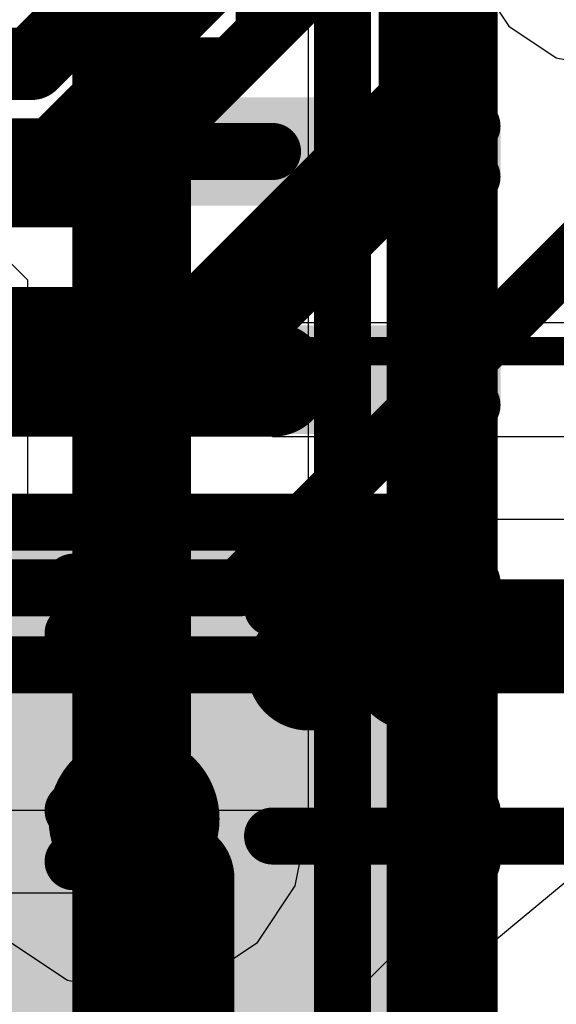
# Model space of a CAD drawing. Header units: millimetres. Extents: x -2 to 68, y -2 to 27.4.
# Tile 76 of 256: x 15.411 to 16.353, y 7.805 to 9.531. Entities that reach past the tile are written whole.
import ezdxf

# ---------------------------------------------------------------- set-up
doc = ezdxf.new("R2010")
doc.units = ezdxf.units.MM
for name, color, linetype in [('BottomLayer', 5, 'Continuous'), ('BottomPaste', 16, 'Continuous'), ('BottomSolder', 6, 'Continuous'), ('DrillGuide', 244, 'Continuous'), ('Mechanical10', 56, 'Continuous'), ('Mechanical13', 56, 'Continuous'), ('Mechanical15', 56, 'Continuous'), ('MidLayer1', 16, 'Continuous'), ('MidLayer2', 76, 'Continuous'), ('MidLayer3', 90, 'Continuous'), ('MidLayer4', 156, 'Continuous'), ('MidLayer5', 130, 'Continuous'), ('MidLayer6', 216, 'Continuous'), ('MultiLayer', 9, 'Continuous'), ('TopLayer', 1, 'Continuous'), ('TopPaste', 8, 'Continuous'), ('TopSolder', 216, 'Continuous'), ('ViaHoleLayer', 16, 'Continuous')]:
    doc.layers.add(name, color=color, linetype=linetype)

# ---------------------------------------------------------------- blocks, each defined once
blk = doc.blocks.new('QFN40P700X700X100_HS_57L_226')
at = {"layer": 'Mechanical13', "const_width": 0.1}
for points in [[(-3.55, 3.55), (-3.55, -3.55)], [(3.55, -3.55), (-3.55, -3.55)]]:
    blk.add_lwpolyline(points, dxfattribs=at)
at = {"layer": 'Mechanical13', "const_width": 0.05}
blk.add_lwpolyline([(-3.575, -3.55, 1), (-3.525, -3.55, 1)], format="xyb", close=True, dxfattribs=at)
blk.add_lwpolyline([(-3.575, -3.55, 1), (-3.525, -3.55, 1)], format="xyb", close=True, dxfattribs=at)
at = {"layer": 'Mechanical13'}
blk.add_solid([(-3.5425, -3.5635), (-2.2785, -3.5635), (-3.5425, -2.2725), (-2.2785, -2.2725)], dxfattribs=at)
at = {"layer": 'Mechanical15', "const_width": 0.05}
blk.add_lwpolyline([(3.85, -3.85), (-3.85, -3.85)], dxfattribs=at)
at = {"layer": 'TopLayer', "const_width": 0.108}
for points in [[(-3.531, -3.293, 1), (-3.423, -3.293, 1)], [(-3.347, -3.293, 1), (-3.239, -3.293, 1)], [(-3.531, -3.477, 1), (-3.423, -3.477, 1)], [(-3.347, -3.477, 1), (-3.239, -3.477, 1)]]:
    blk.add_lwpolyline(points, format="xyb", close=True, dxfattribs=at)
at = {"layer": 'TopLayer'}
for points in [[(-3.293, -3.585), (-3.293, -3.185), (-3.477, -3.585), (-3.477, -3.185)], [(-3.185, -3.477), (-3.185, -3.293), (-3.585, -3.477), (-3.585, -3.293)]]:
    blk.add_solid(points, dxfattribs=at)
at = {"layer": 'TopPaste', "const_width": 0.108}
for points in [[(-3.531, -3.293, 1), (-3.423, -3.293, 1)], [(-3.347, -3.293, 1), (-3.239, -3.293, 1)], [(-3.531, -3.477, 1), (-3.423, -3.477, 1)], [(-3.347, -3.477, 1), (-3.239, -3.477, 1)]]:
    blk.add_lwpolyline(points, format="xyb", close=True, dxfattribs=at)
at = {"layer": 'TopPaste'}
for points in [[(-3.293, -3.585), (-3.293, -3.185), (-3.477, -3.585), (-3.477, -3.185)], [(-3.185, -3.477), (-3.185, -3.293), (-3.585, -3.477), (-3.585, -3.293)]]:
    blk.add_solid(points, dxfattribs=at)
at = {"layer": 'TopSolder', "const_width": 0.108}
for points in [[(-3.531, -3.293, 1), (-3.423, -3.293, 1)], [(-3.347, -3.293, 1), (-3.239, -3.293, 1)], [(-3.531, -3.477, 1), (-3.423, -3.477, 1)], [(-3.347, -3.477, 1), (-3.239, -3.477, 1)]]:
    blk.add_lwpolyline(points, format="xyb", close=True, dxfattribs=at)
at = {"layer": 'TopSolder'}
for points in [[(-3.293, -3.585), (-3.293, -3.185), (-3.477, -3.585), (-3.477, -3.185)], [(-3.185, -3.477), (-3.185, -3.293), (-3.585, -3.477), (-3.585, -3.293)]]:
    blk.add_solid(points, dxfattribs=at)
blk = doc.blocks.new('DF40C_80DP_0_4V_51__F_________1_B_292')
at = {"layer": 'BottomLayer', "const_width": 0.0504}
for points in [[(-4.6698, 1.6396, 1), (-4.6195, 1.6396, 1)], [(-4.5805, 1.6396, 1), (-4.5302, 1.6396, 1)], [(-4.2698, 1.6396, 1), (-4.2195, 1.6396, 1)], [(-4.1805, 1.6396, 1), (-4.1302, 1.6396, 1)], [(-3.8698, 1.6396, 1), (-3.8195, 1.6396, 1)], [(-3.7805, 1.6396, 1), (-3.7302, 1.6396, 1)], [(-3.4698, 1.6396, 1), (-3.4195, 1.6396, 1)], [(-3.3805, 1.6396, 1), (-3.3302, 1.6396, 1)], [(-4.6698, 0.9404, 1), (-4.6195, 0.9404, 1)], [(-4.5805, 0.9404, 1), (-4.5302, 0.9404, 1)], [(-4.2698, 0.9404, 1), (-4.2195, 0.9404, 1)], [(-4.1805, 0.9404, 1), (-4.1302, 0.9404, 1)], [(-3.8698, 0.9404, 1), (-3.8195, 0.9404, 1)], [(-3.7805, 0.9404, 1), (-3.7302, 0.9404, 1)], [(-3.4698, 0.9404, 1), (-3.4195, 0.9404, 1)], [(-3.3805, 0.9404, 1), (-3.3302, 0.9404, 1)]]:
    blk.add_lwpolyline(points, format="xyb", close=True, dxfattribs=at)
at = {"layer": 'BottomLayer'}
for points in [[(-4.5554, 0.89), (-4.5554, 1.69), (-4.6446, 0.89), (-4.6446, 1.69)], [(-4.1554, 0.89), (-4.1554, 1.69), (-4.2446, 0.89), (-4.2446, 1.69)], [(-3.7554, 0.89), (-3.7554, 1.69), (-3.8446, 0.89), (-3.8446, 1.69)], [(-3.3554, 0.89), (-3.3554, 1.69), (-3.4446, 0.89), (-3.4446, 1.69)], [(-4.505, 0.9404), (-4.505, 1.6396), (-4.695, 0.9404), (-4.695, 1.6396)], [(-4.105, 0.9404), (-4.105, 1.6396), (-4.295, 0.9404), (-4.295, 1.6396)], [(-3.705, 0.9404), (-3.705, 1.6396), (-3.895, 0.9404), (-3.895, 1.6396)], [(-3.305, 0.9404), (-3.305, 1.6396), (-3.495, 0.9404), (-3.495, 1.6396)]]:
    blk.add_solid(points, dxfattribs=at)
at = {"layer": 'BottomPaste', "const_width": 0.0504}
for points in [[(-4.6698, 1.6396, 1), (-4.6195, 1.6396, 1)], [(-4.5805, 1.6396, 1), (-4.5302, 1.6396, 1)], [(-4.2698, 1.6396, 1), (-4.2195, 1.6396, 1)], [(-4.1805, 1.6396, 1), (-4.1302, 1.6396, 1)], [(-3.8698, 1.6396, 1), (-3.8195, 1.6396, 1)], [(-3.7805, 1.6396, 1), (-3.7302, 1.6396, 1)], [(-3.4698, 1.6396, 1), (-3.4195, 1.6396, 1)], [(-3.3805, 1.6396, 1), (-3.3302, 1.6396, 1)], [(-4.6698, 0.9404, 1), (-4.6195, 0.9404, 1)], [(-4.5805, 0.9404, 1), (-4.5302, 0.9404, 1)], [(-4.2698, 0.9404, 1), (-4.2195, 0.9404, 1)], [(-4.1805, 0.9404, 1), (-4.1302, 0.9404, 1)], [(-3.8698, 0.9404, 1), (-3.8195, 0.9404, 1)], [(-3.7805, 0.9404, 1), (-3.7302, 0.9404, 1)], [(-3.4698, 0.9404, 1), (-3.4195, 0.9404, 1)], [(-3.3805, 0.9404, 1), (-3.3302, 0.9404, 1)]]:
    blk.add_lwpolyline(points, format="xyb", close=True, dxfattribs=at)
at = {"layer": 'BottomPaste'}
for points in [[(-4.5554, 0.89), (-4.5554, 1.69), (-4.6446, 0.89), (-4.6446, 1.69)], [(-4.1554, 0.89), (-4.1554, 1.69), (-4.2446, 0.89), (-4.2446, 1.69)], [(-3.7554, 0.89), (-3.7554, 1.69), (-3.8446, 0.89), (-3.8446, 1.69)], [(-3.3554, 0.89), (-3.3554, 1.69), (-3.4446, 0.89), (-3.4446, 1.69)], [(-4.505, 0.9404), (-4.505, 1.6396), (-4.695, 0.9404), (-4.695, 1.6396)], [(-4.105, 0.9404), (-4.105, 1.6396), (-4.295, 0.9404), (-4.295, 1.6396)], [(-3.705, 0.9404), (-3.705, 1.6396), (-3.895, 0.9404), (-3.895, 1.6396)], [(-3.305, 0.9404), (-3.305, 1.6396), (-3.495, 0.9404), (-3.495, 1.6396)]]:
    blk.add_solid(points, dxfattribs=at)
at = {"layer": 'BottomSolder', "const_width": 0.0504}
for points in [[(-4.6698, 1.6396, 1), (-4.6195, 1.6396, 1)], [(-4.5805, 1.6396, 1), (-4.5302, 1.6396, 1)], [(-4.2698, 1.6396, 1), (-4.2195, 1.6396, 1)], [(-4.1805, 1.6396, 1), (-4.1302, 1.6396, 1)], [(-3.8698, 1.6396, 1), (-3.8195, 1.6396, 1)], [(-3.7805, 1.6396, 1), (-3.7302, 1.6396, 1)], [(-3.4698, 1.6396, 1), (-3.4195, 1.6396, 1)], [(-3.3805, 1.6396, 1), (-3.3302, 1.6396, 1)], [(-4.6698, 0.9404, 1), (-4.6195, 0.9404, 1)], [(-4.5805, 0.9404, 1), (-4.5302, 0.9404, 1)], [(-4.2698, 0.9404, 1), (-4.2195, 0.9404, 1)], [(-4.1805, 0.9404, 1), (-4.1302, 0.9404, 1)], [(-3.8698, 0.9404, 1), (-3.8195, 0.9404, 1)], [(-3.7805, 0.9404, 1), (-3.7302, 0.9404, 1)], [(-3.4698, 0.9404, 1), (-3.4195, 0.9404, 1)], [(-3.3805, 0.9404, 1), (-3.3302, 0.9404, 1)]]:
    blk.add_lwpolyline(points, format="xyb", close=True, dxfattribs=at)
at = {"layer": 'BottomSolder'}
for points in [[(-4.5554, 0.89), (-4.5554, 1.69), (-4.6446, 0.89), (-4.6446, 1.69)], [(-4.1554, 0.89), (-4.1554, 1.69), (-4.2446, 0.89), (-4.2446, 1.69)], [(-3.7554, 0.89), (-3.7554, 1.69), (-3.8446, 0.89), (-3.8446, 1.69)], [(-3.3554, 0.89), (-3.3554, 1.69), (-3.4446, 0.89), (-3.4446, 1.69)], [(-4.505, 0.9404), (-4.505, 1.6396), (-4.695, 0.9404), (-4.695, 1.6396)], [(-4.105, 0.9404), (-4.105, 1.6396), (-4.295, 0.9404), (-4.295, 1.6396)], [(-3.705, 0.9404), (-3.705, 1.6396), (-3.895, 0.9404), (-3.895, 1.6396)], [(-3.305, 0.9404), (-3.305, 1.6396), (-3.495, 0.9404), (-3.495, 1.6396)]]:
    blk.add_solid(points, dxfattribs=at)
at = {"layer": 'Mechanical10', "const_width": 0.12}
blk.add_lwpolyline([(-8.86, 1.03), (8.86, 1.03)], dxfattribs=at)
blk = doc.blocks.new('CAP_0402_439')
at = {"layer": 'Mechanical15', "const_width": 0.05}
for points in [[(0.9, 0.44), (-0.9, 0.44)], [(0.9, -0.44), (0.9, 0.44)]]:
    blk.add_lwpolyline(points, dxfattribs=at)
at = {"layer": 'Mechanical15', "const_width": 0.025}
blk.add_lwpolyline([(0.8875, 0.44, 1), (0.9125, 0.44, 1)], format="xyb", close=True, dxfattribs=at)
blk.add_lwpolyline([(0.8875, 0.44, 1), (0.9125, 0.44, 1)], format="xyb", close=True, dxfattribs=at)

msp = doc.modelspace()

# ---------------------------------------------------------------- linework, layer by layer
at = {"layer": 'BottomLayer'}
for p, q in [((15.35, 9.15), (15.425, 9.075)), ((15.425, 9.075), (15.425, 8.625)), ((15.855, 8.8), (15.855, 9)), ((15.855, 9), (16.3979, 9)), ((16.4532, 8.8), (15.855, 8.8)), ((15.425, 8.625), (15.2, 8.6))]:
    msp.add_line(p, q, dxfattribs=at)
for points, const_width in [([(15.2337, 9.3), (15.855, 9.3)], 0.1), ([(15.1312, 8.9), (15.855, 8.9)], 0.2), ([(15.855, 8.5), (16.525, 8.5)], 0.1), ([(15.855, 8.1), (16.8892, 8.1)], 0.1)]:
    msp.add_lwpolyline(points, dxfattribs=dict(at, const_width=const_width))
for points, const_width in [([(15.83, 9.3, 1), (15.88, 9.3, 1)], 0.05), ([(15.805, 8.9, 1), (15.905, 8.9, 1)], 0.1), ([(15.83, 8.5, 1), (15.88, 8.5, 1)], 0.05), ([(15.83, 8.1, 1), (15.88, 8.1, 1)], 0.05)]:
    msp.add_lwpolyline(points, format="xyb", close=True, dxfattribs=dict(at, const_width=const_width))
at = {"layer": 'DrillGuide', "const_width": 0.05}
for points in [[(15.985, 8.485, 1), (16.035, 8.485, 1)], [(15.587, 8.1297, 1), (15.637, 8.1297, 1)]]:
    msp.add_lwpolyline(points, format="xyb", close=True, dxfattribs=at)
at = {"layer": 'MidLayer1'}
for p, q in [((15.9179, 8.1297), (15.9179, 9.703)), ((15.8946, 8.0126), (15.9179, 8.1297)), ((15.8283, 7.9134), (15.8946, 8.0126)), ((15.3957, 7.9134), (15.495, 7.8471)), ((15.7291, 7.8471), (15.8283, 7.9134)), ((15.495, 7.8471), (15.612, 7.8238)), ((15.612, 7.8238), (15.7291, 7.8471))]:
    msp.add_line(p, q, dxfattribs=at)
at = {"layer": 'MidLayer1', "const_width": 0.2}
msp.add_lwpolyline([(15.612, 8.1297), (15.612, 9.703)], dxfattribs=at)
at = {"layer": 'MidLayer1'}
for points, const_width in [([(15.935, 8.485, 1), (16.085, 8.485, 1)], 0.15), ([(15.537, 8.1297, 1), (15.687, 8.1297, 1)], 0.15), ([(15.562, 8.1297, 1), (15.662, 8.1297, 1)], 0.1)]:
    msp.add_lwpolyline(points, format="xyb", close=True, dxfattribs=dict(at, const_width=const_width))
at = {"layer": 'MidLayer2', "const_width": 0.1}
for points in [[(16.2, 7.075), (16.2, 11.6477)], [(15.9776, 6.958), (15.9776, 11.5556)], [(15.5535, 5.9465), (15.5535, 11.1693)]]:
    msp.add_lwpolyline(points, dxfattribs=at)
at = {"layer": 'MidLayer3'}
for points, const_width in [([(16.1414, 9.3747), (16.1414, 10.4577)], 0.2), ([(15.4649, 9.3081), (15.8564, 9.6997)], 0.1), ([(15.7962, 8.535), (16.915, 9.6538)], 0.1), ([(15.7289, 8.9622), (16.1414, 9.3747)], 0.2), ([(14.7243, 9.3081), (15.4649, 9.3081)], 0.1), ([(14.7653, 8.9622), (15.7289, 8.9622)], 0.2), ([(14.9469, 8.535), (15.7962, 8.535)], 0.1)]:
    msp.add_lwpolyline(points, dxfattribs=dict(at, const_width=const_width))
for points, const_width in [([(16.0914, 9.3747, 1), (16.1914, 9.3747, 1)], 0.1), ([(16.0914, 9.3747, 1), (16.1914, 9.3747, 1)], 0.1), ([(15.4399, 9.3081, 1), (15.4899, 9.3081, 1)], 0.05), ([(15.4399, 9.3081, 1), (15.4899, 9.3081, 1)], 0.05), ([(15.6789, 8.9622, 1), (15.7789, 8.9622, 1)], 0.1), ([(15.6789, 8.9622, 1), (15.7789, 8.9622, 1)], 0.1), ([(15.7712, 8.535, 1), (15.8212, 8.535, 1)], 0.05), ([(15.7712, 8.535, 1), (15.8212, 8.535, 1)], 0.05)]:
    msp.add_lwpolyline(points, format="xyb", close=True, dxfattribs=dict(at, const_width=const_width))
at = {"layer": 'MidLayer4'}
for p, q in [((16.2145, 9.6024), (16.2697, 9.5197)), ((16.2697, 9.5197), (16.3524, 9.4645)), ((16.3524, 9.4645), (16.45, 9.4451)), ((16.4498, 8.6549), (15.2687, 8.6549)), ((15.1631, 8.1451), (16.1, 8.1451)), ((16.1, 8.1451), (16.1, 7.925)), ((16.1, 7.925), (15.375, 7.2))]:
    msp.add_line(p, q, dxfattribs=at)
at = {"layer": 'MidLayer4', "const_width": 0.1}
msp.add_lwpolyline([(15.1631, 8.4), (16.625, 8.4)], dxfattribs=at)
at = {"layer": 'MidLayer5', "const_width": 0.1}
for points in [[(16.1082, 6.5586), (16.1082, 14.4653)], [(15.6562, 5.711), (15.6562, 10.0145)]]:
    msp.add_lwpolyline(points, dxfattribs=at)
at = {"layer": 'MidLayer6'}
for p, q in [((15.7292, 9.0367), (16.2827, 9.5902)), ((15.6465, 8.9815), (15.7292, 9.0367)), ((15.5489, 8.9621), (15.6465, 8.9815)), ((14.9886, 8.9621), (15.5489, 8.9621)), ((16.4, 8.0448), (15.2681, 7.107))]:
    msp.add_line(p, q, dxfattribs=at)
for points, const_width in [([(15.4323, 9.4538), (16.7115, 10.7331)], 0.127), ([(15.5489, 9.217), (16.4819, 10.15)], 0.1), ([(14.6042, 9.4538), (15.4323, 9.4538)], 0.127), ([(14.617, 9.217), (15.5489, 9.217)], 0.1)]:
    msp.add_lwpolyline(points, dxfattribs=dict(at, const_width=const_width))
for points, const_width in [([(15.4005, 9.4538, 1), (15.464, 9.4538, 1)], 0.0635), ([(15.4005, 9.4538, 1), (15.464, 9.4538, 1)], 0.0635), ([(15.5239, 9.217, 1), (15.5739, 9.217, 1)], 0.05), ([(15.5239, 9.217, 1), (15.5739, 9.217, 1)], 0.05)]:
    msp.add_lwpolyline(points, format="xyb", close=True, dxfattribs=dict(at, const_width=const_width))
at = {"layer": 'MultiLayer', "const_width": 0.15}
for points in [[(15.935, 8.485, 1), (16.085, 8.485, 1)], [(15.537, 8.1297, 1), (15.687, 8.1297, 1)]]:
    msp.add_lwpolyline(points, format="xyb", close=True, dxfattribs=at)
at = {"layer": 'TopLayer'}
for p, q in [((15.65, 8), (9.6, 8)), ((15.65, 2.1), (15.65, 8))]:
    msp.add_line(p, q, dxfattribs=at)
for points, const_width in [([(15.935, 8.485, 1), (16.085, 8.485, 1)], 0.15), ([(15.537, 8.1297, 1), (15.687, 8.1297, 1)], 0.15), ([(15.562, 8.1297, 1), (15.662, 8.1297, 1)], 0.1), ([(15.562, 8.1026, 1), (15.662, 8.1026, 1)], 0.1), ([(15.562, 8.1026, 1), (15.662, 8.1026, 1)], 0.1), ([(15.6381, 8.0265, 1), (15.7381, 8.0265, 1)], 0.1), ([(15.6381, 8.0265, 1), (15.7381, 8.0265, 1)], 0.1)]:
    msp.add_lwpolyline(points, format="xyb", close=True, dxfattribs=dict(at, const_width=const_width))
at = {"layer": 'TopLayer', "const_width": 0.2}
for points in [[(15.612, 8.1026), (15.612, 8.1297)], [(15.612, 8.1026), (15.6881, 8.0265)], [(15.6881, 7.7), (15.6881, 8.0265)]]:
    msp.add_lwpolyline(points, dxfattribs=at)
at = {"layer": 'ViaHoleLayer', "const_width": 0.05}
for points in [[(15.985, 8.485, 1), (16.035, 8.485, 1)], [(15.587, 8.1297, 1), (15.637, 8.1297, 1)]]:
    msp.add_lwpolyline(points, format="xyb", close=True, dxfattribs=at)

# ---------------------------------------------------------------- block references
for name, p, rotation in [('DF40C_80DP_0_4V_51__F_________1_B_292', (17.145, 12.7), 90), ('CAP_0402_439', (15.375, 10.375), 270), ('QFN40P700X700X100_HS_57L_226', (12.625, 5.1), 180)]:
    msp.add_blockref(name, p, dxfattribs=dict(rotation=rotation))

doc.saveas('drawing.dxf')
